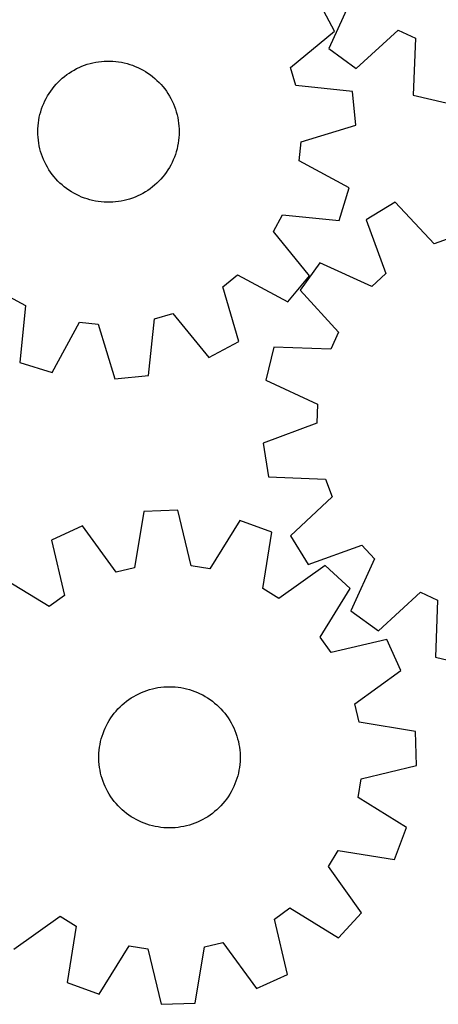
# Model space of a CAD drawing. Header units: millimetres. Extents: x 7 to 1243, y 7 to 1482.
# Tile 7 of 26: x 852 to 995, y 7 to 342. Entities that reach past the tile are written whole.
import ezdxf

# ---------------------------------------------------------------- set-up
doc = ezdxf.new("R2010")
doc.units = ezdxf.units.MM
doc.layers.add('CUT', color=7, linetype='CONTINUOUS', true_color=0x000000)

msp = doc.modelspace()

# ---------------------------------------------------------------- linework, layer by layer
at = {"layer": 'CUT'}
for p, q in [((965.502114, 349.467949), (957.423632, 331.856005)), ((959.359568, 337.743989), (953.95918, 347.938167)), ((966.746221, 325.0608), (981.040124, 338.142343)), ((981.040124, 338.142343), (986.875178, 335.441448)), ((944.378258, 325.455671), (959.359568, 337.743989)), ((986.875178, 335.441448), (986.151434, 316.078633)), ((957.423632, 331.856005), (966.746221, 325.0608)), ((870.928266, 324.578484), (871.793195, 325.037388)), ((871.793195, 325.037388), (872.676122, 325.460632)), ((872.676122, 325.460632), (873.575578, 325.847509)), ((873.575578, 325.847509), (874.490066, 326.197377)), ((874.490066, 326.197377), (875.418063, 326.509654)), ((875.418063, 326.509654), (876.358025, 326.783818)), ((876.358025, 326.783818), (877.308388, 327.019415)), ((877.308388, 327.019415), (878.267569, 327.216052)), ((878.267569, 327.216052), (879.233973, 327.373402)), ((879.233973, 327.373402), (880.205991, 327.491202)), ((880.205991, 327.491202), (881.182004, 327.569257)), ((881.182004, 327.569257), (882.160389, 327.607437)), ((882.160389, 327.607437), (883.139517, 327.605679)), ((883.139517, 327.605679), (884.117759, 327.563984)), ((884.117759, 327.563984), (885.093486, 327.482423)), ((885.093486, 327.482423), (886.065074, 327.361132)), ((886.065074, 327.361132), (887.030906, 327.200311)), ((887.030906, 327.200311), (887.989375, 327.00023)), ((887.989375, 327.00023), (888.938885, 326.76122)), ((888.938885, 326.76122), (889.877857, 326.48368)), ((889.877857, 326.48368), (890.804726, 326.168072)), ((890.804726, 326.168072), (891.717951, 325.814921)), ((891.717951, 325.814921), (892.616011, 325.424815)), ((892.616011, 325.424815), (893.497412, 324.998402)), ((893.497412, 324.998402), (894.360686, 324.536394)), ((946.221906, 319.295829), (944.378258, 325.455671)), ((866.19488, 321.122934), (866.922801, 321.777782)), ((866.922801, 321.777782), (867.676826, 322.402394)), ((867.676826, 322.402394), (868.455701, 322.995731)), ((868.455701, 322.995731), (869.258129, 323.556805)), ((869.258129, 323.556805), (870.082775, 324.084682)), ((870.082775, 324.084682), (870.928266, 324.578484)), ((894.360686, 324.536394), (895.204398, 324.039558)), ((895.204398, 324.039558), (896.027142, 323.508722)), ((896.027142, 323.508722), (896.82755, 322.944768)), ((896.82755, 322.944768), (897.604288, 322.348637)), ((897.604288, 322.348637), (898.356065, 321.72132)), ((898.356065, 321.72132), (899.081629, 321.063861)), ((862.987616, 317.43496), (863.567779, 318.223697)), ((863.567779, 318.223697), (864.17963, 318.988114)), ((864.17963, 318.988114), (864.822152, 319.726938)), ((864.822152, 319.726938), (865.494275, 320.438939)), ((865.494275, 320.438939), (866.19488, 321.122934)), ((899.081629, 321.063861), (899.779772, 320.377354)), ((899.779772, 320.377354), (900.449332, 319.662943)), ((900.449332, 319.662943), (901.089196, 318.921815)), ((901.089196, 318.921815), (901.698297, 318.155206)), ((901.698297, 318.155206), (902.275623, 317.364389)), ((965.490854, 317.258654), (946.221906, 319.295829)), ((861.002339, 314.063624), (861.446642, 314.936143)), ((861.446642, 314.936143), (861.926164, 315.789814)), ((861.926164, 315.789814), (862.440107, 316.623215)), ((862.440107, 316.623215), (862.987616, 317.43496)), ((902.275623, 317.364389), (902.820212, 316.550683)), ((902.820212, 316.550683), (903.331157, 315.715441)), ((903.331157, 315.715441), (903.80761, 314.860053)), ((903.80761, 314.860053), (904.248775, 313.985943)), ((966.579019, 305.773822), (965.490854, 317.258654)), ((986.151434, 316.078633), (997.364795, 313.368283)), ((859.591204, 310.414524), (859.88784, 311.347639)), ((859.88784, 311.347639), (860.222289, 312.267877)), ((860.222289, 312.267877), (860.593995, 313.173708)), ((860.593995, 313.173708), (861.002339, 314.063624)), ((904.248775, 313.985943), (904.65392, 313.094566)), ((904.65392, 313.094566), (905.02237, 312.187405)), ((905.02237, 312.187405), (905.353511, 311.265971)), ((905.353511, 311.265971), (905.646792, 310.331797)), ((858.932796, 307.553548), (859.113284, 308.515899)), ((859.113284, 308.515899), (859.332875, 309.470087)), ((859.332875, 309.470087), (859.591204, 310.414524)), ((905.646792, 310.331797), (905.901726, 309.386438)), ((905.901726, 309.386438), (906.117888, 308.431468)), ((906.117888, 308.431468), (906.294918, 307.468475)), ((858.606891, 303.6547), (858.628623, 304.633589)), ((858.628623, 304.633589), (858.690263, 305.610776)), ((858.690263, 305.610776), (858.79171, 306.584636)), ((858.79171, 306.584636), (858.932796, 307.553548)), ((906.294918, 307.468475), (906.432522, 306.499062)), ((906.432522, 306.499062), (906.53047, 305.524844)), ((906.53047, 305.524844), (906.5886, 304.547441)), ((948.035558, 300.153995), (966.579019, 305.773822)), ((858.625106, 302.67574), (858.606891, 303.6547)), ((858.683235, 301.698337), (858.625106, 302.67574)), ((858.781184, 300.724119), (858.683235, 301.698337)), ((906.523442, 301.612405), (906.421995, 300.638544)), ((906.585083, 302.589592), (906.523442, 301.612405)), ((906.606814, 303.568481), (906.585083, 302.589592)), ((906.5886, 304.547441), (906.606814, 303.568481)), ((858.918787, 299.754706), (858.781184, 300.724119)), ((859.095817, 298.791713), (858.918787, 299.754706)), ((859.311979, 297.836743), (859.095817, 298.791713)), ((906.100421, 298.707282), (905.88083, 297.753094)), ((906.280909, 299.669633), (906.100421, 298.707282)), ((906.421995, 300.638544), (906.280909, 299.669633)), ((947.381597, 293.75751), (948.035558, 300.153995)), ((859.566913, 296.891383), (859.311979, 297.836743)), ((859.860195, 295.957209), (859.566913, 296.891383)), ((860.191336, 295.035775), (859.860195, 295.957209)), ((860.559785, 294.128615), (860.191336, 295.035775)), ((904.991417, 294.955304), (904.61971, 294.049473)), ((905.325866, 295.875542), (904.991417, 294.955304)), ((905.622501, 296.808656), (905.325866, 295.875542)), ((905.88083, 297.753094), (905.622501, 296.808656)), ((860.96493, 293.237238), (860.559785, 294.128615)), ((861.406096, 292.363128), (860.96493, 293.237238)), ((861.882548, 291.50774), (861.406096, 292.363128)), ((862.393494, 290.672498), (861.882548, 291.50774)), ((903.287541, 291.433367), (902.773598, 290.599966)), ((903.767063, 292.287038), (903.287541, 291.433367)), ((904.211366, 293.159557), (903.767063, 292.287038)), ((904.61971, 294.049473), (904.211366, 293.159557)), ((964.40419, 284.501499), (947.381597, 293.75751)), ((862.938082, 289.858792), (862.393494, 290.672498)), ((863.515408, 289.067975), (862.938082, 289.858792)), ((864.124509, 288.301365), (863.515408, 289.067975)), ((864.764373, 287.560238), (864.124509, 288.301365)), ((901.034075, 288.235067), (900.391553, 287.496243)), ((901.645927, 288.999484), (901.034075, 288.235067)), ((902.226089, 289.788221), (901.645927, 288.999484)), ((902.773598, 290.599966), (902.226089, 289.788221)), ((865.433933, 286.845826), (864.764373, 287.560238)), ((866.132076, 286.15932), (865.433933, 286.845826)), ((866.85764, 285.501861), (866.132076, 286.15932)), ((867.609417, 284.874544), (866.85764, 285.501861)), ((868.386156, 284.278412), (867.609417, 284.874544)), ((897.536879, 284.820787), (896.758004, 284.22745)), ((898.290905, 285.445399), (897.536879, 284.820787)), ((899.018826, 286.100247), (898.290905, 285.445399)), ((899.719431, 286.784241), (899.018826, 286.100247)), ((900.391553, 287.496243), (899.719431, 286.784241)), ((961.014469, 273.474475), (964.40419, 284.501499)), ((869.186563, 283.714459), (868.386156, 284.278412)), ((870.009307, 283.183623), (869.186563, 283.714459)), ((870.853019, 282.686787), (870.009307, 283.183623)), ((871.716293, 282.224779), (870.853019, 282.686787)), ((872.597694, 281.798366), (871.716293, 282.224779)), ((873.495755, 281.40826), (872.597694, 281.798366)), ((874.408979, 281.055109), (873.495755, 281.40826)), ((891.638127, 281.375672), (890.72364, 281.025803)), ((892.537583, 281.762549), (891.638127, 281.375672)), ((893.42051, 282.185793), (892.537583, 281.762549)), ((894.285439, 282.644697), (893.42051, 282.185793)), ((895.13093, 283.138499), (894.285439, 282.644697)), ((895.955576, 283.666376), (895.13093, 283.138499)), ((896.758004, 284.22745), (895.955576, 283.666376)), ((875.335849, 280.7395), (874.408979, 281.055109)), ((876.27482, 280.461961), (875.335849, 280.7395)), ((877.22433, 280.222951), (876.27482, 280.461961)), ((878.182799, 280.02287), (877.22433, 280.222951)), ((879.148631, 279.862049), (878.182799, 280.02287)), ((880.120219, 279.740758), (879.148631, 279.862049)), ((881.095946, 279.659197), (880.120219, 279.740758)), ((882.074188, 279.617502), (881.095946, 279.659197)), ((883.053316, 279.615743), (882.074188, 279.617502)), ((884.031701, 279.653923), (883.053316, 279.615743)), ((885.007715, 279.731979), (884.031701, 279.653923)), ((885.979732, 279.849779), (885.007715, 279.731979)), ((886.946136, 280.007129), (885.979732, 279.849779)), ((887.905318, 280.203765), (886.946136, 280.007129)), ((888.85568, 280.439362), (887.905318, 280.203765)), ((889.795642, 280.713527), (888.85568, 280.439362)), ((890.72364, 281.025803), (889.795642, 280.713527)), ((979.971377, 279.635026), (970.137065, 273.604123)), ((993.177678, 265.456308), (979.971377, 279.635026)), ((938.67992, 269.719386), (941.73193, 275.378708)), ((941.73193, 275.378708), (961.014469, 273.474475)), ((970.137065, 273.604123), (976.786776, 255.404569)), ((950.864623, 254.653682), (938.67992, 269.719386)), ((999.209358, 267.683756), (993.177678, 265.456308)), ((954.439646, 259.084047), (947.661853, 249.748791)), ((972.066637, 251.038452), (954.439646, 259.084047)), ((921.441627, 250.841043), (926.427045, 254.901621)), ((926.427045, 254.901621), (943.51307, 245.763231)), ((943.51307, 245.763231), (950.864623, 254.653682)), ((976.786776, 255.404569), (972.066637, 251.038452)), ((926.933429, 232.259263), (921.441627, 250.841043)), ((947.661853, 249.748791), (960.770053, 235.47933)), ((848.714648, 247.538523), (854.37397, 244.486513)), ((854.37397, 244.486513), (852.469737, 225.203974)), ((898.291091, 239.996537), (904.450933, 241.840185)), ((904.450933, 241.840185), (916.739251, 226.858875)), ((863.496761, 221.814253), (872.752772, 238.836846)), ((872.752772, 238.836846), (879.149258, 238.182885)), ((879.149258, 238.182885), (884.769084, 219.639424)), ((896.253916, 220.727589), (898.291091, 239.996537)), ((960.770053, 235.47933), (958.080054, 229.639244)), ((916.739251, 226.858875), (926.933429, 232.259263)), ((938.715922, 230.326847), (936.026505, 219.108447)), ((958.080054, 229.639244), (938.715922, 230.326847)), ((852.469737, 225.203974), (863.496761, 221.814253)), ((884.769084, 219.639424), (896.253916, 220.727589)), ((936.026505, 219.108447), (953.597589, 210.941474)), ((953.597589, 210.941474), (953.347258, 204.516521)), ((953.347258, 204.516521), (935.193998, 197.74145)), ((935.193998, 197.74145), (937.002398, 186.347804)), ((937.002398, 186.347804), (956.361327, 185.526668)), ((956.361327, 185.526668), (958.588775, 179.494988)), ((958.588775, 179.494988), (944.410057, 166.288687)), ((894.598958, 174.50641), (891.427013, 155.391463)), ((906.128016, 174.9142), (894.598958, 174.50641)), ((910.642558, 156.071129), (906.128016, 174.9142)), ((927.234707, 171.486491), (916.989239, 155.040433)), ((938.042222, 167.45126), (927.234707, 171.486491)), ((873.78719, 169.596019), (863.291784, 164.807291)), ((885.169015, 153.914932), (873.78719, 169.596019)), ((935.002185, 148.314892), (938.042222, 167.45126)), ((863.291784, 164.807291), (867.676263, 145.933533)), ((944.410057, 166.288687), (950.440959, 156.454376)), ((950.440959, 156.454376), (968.640513, 163.104086)), ((968.640513, 163.104086), (973.006631, 158.383947)), ((973.006631, 158.383947), (964.961036, 140.756956)), ((891.427013, 155.391463), (885.169015, 153.914932)), ((916.989239, 155.040433), (910.642558, 156.071129)), ((956.230535, 156.207288), (940.471323, 144.933883)), ((964.671161, 148.343364), (956.230535, 156.207288)), ((862.45967, 142.174564), (845.943343, 152.306363)), ((940.471323, 144.933883), (935.002185, 148.314892)), ((954.539361, 131.827037), (964.671161, 148.343364)), ((867.676263, 145.933533), (862.45967, 142.174564)), ((974.296292, 133.979163), (988.565753, 147.087363)), ((988.565753, 147.087363), (994.405838, 144.397364)), ((994.405838, 144.397364), (993.718236, 125.033232)), ((964.961036, 140.756956), (974.296292, 133.979163)), ((958.29833, 126.610444), (954.539361, 131.827037)), ((977.172089, 130.994923), (958.29833, 126.610444)), ((981.960817, 120.499517), (977.172089, 130.994923)), ((993.718236, 125.033232), (1004.936636, 122.343815)), ((966.27973, 109.117692), (981.960817, 120.499517)), ((895.623855, 113.691568), (896.557414, 113.986801)), ((896.557414, 113.986801), (897.502238, 114.24371)), ((897.502238, 114.24371), (898.456755, 114.461867)), ((898.456755, 114.461867), (899.419376, 114.640909)), ((899.419376, 114.640909), (900.388499, 114.780538)), ((900.388499, 114.780538), (901.36251, 114.880522)), ((901.36251, 114.880522), (902.339789, 114.940694)), ((902.339789, 114.940694), (903.31871, 114.960954)), ((903.31871, 114.960954), (904.297641, 114.941268)), ((904.297641, 114.941268), (905.274956, 114.88167)), ((905.274956, 114.88167), (906.249026, 114.782258)), ((906.249026, 114.782258), (907.21823, 114.643198)), ((907.21823, 114.643198), (908.180956, 114.464721)), ((908.180956, 114.464721), (909.135601, 114.247124)), ((909.135601, 114.247124), (910.080576, 113.990769)), ((910.080576, 113.990769), (911.014308, 113.696084)), ((888.742274, 110.021966), (889.531882, 110.600943)), ((889.531882, 110.600943), (890.344449, 111.147231)), ((890.344449, 111.147231), (891.178621, 111.659921)), ((891.178621, 111.659921), (892.033012, 112.13816)), ((892.033012, 112.13816), (892.906198, 112.581151)), ((892.906198, 112.581151), (893.796726, 112.988158)), ((893.796726, 112.988158), (894.703115, 113.358502)), ((894.703115, 113.358502), (895.623855, 113.691568)), ((911.014308, 113.696084), (911.935244, 113.363559)), ((911.935244, 113.363559), (912.841849, 112.993746)), ((912.841849, 112.993746), (913.732616, 112.587263)), ((913.732616, 112.587263), (914.606062, 112.144784)), ((914.606062, 112.144784), (915.460733, 111.667047)), ((915.460733, 111.667047), (916.295207, 111.154847)), ((916.295207, 111.154847), (917.108094, 110.609035)), ((917.108094, 110.609035), (917.898042, 110.030522)), ((885.183151, 106.672289), (885.839093, 107.399225)), ((885.839093, 107.399225), (886.524139, 108.098801)), ((886.524139, 108.098801), (887.23715, 108.769853)), ((887.23715, 108.769853), (887.976939, 109.411264)), ((887.976939, 109.411264), (888.742274, 110.021966)), ((917.898042, 110.030522), (918.663735, 109.420269)), ((918.663735, 109.420269), (919.4039, 108.779293)), ((919.4039, 108.779293), (920.117305, 108.108659)), ((920.117305, 108.108659), (920.802761, 107.409485)), ((920.802761, 107.409485), (921.459129, 106.682935)), ((967.756261, 102.859694), (966.27973, 109.117692)), ((882.871505, 103.515785), (883.400621, 104.339636)), ((883.400621, 104.339636), (883.9629, 105.141221)), ((883.9629, 105.141221), (884.557407, 105.919203)), ((884.557407, 105.919203), (885.183151, 106.672289)), ((921.459129, 106.682935), (922.085316, 105.930216)), ((922.085316, 105.930216), (922.680279, 105.152582)), ((922.680279, 105.152582), (923.243029, 104.351328)), ((923.243029, 104.351328), (923.772628, 103.527787)), ((881.103431, 100.025635), (881.49166, 100.924508)), ((881.49166, 100.924508), (881.916229, 101.806798)), ((881.916229, 101.806798), (882.376433, 102.671037)), ((882.376433, 102.671037), (882.871505, 103.515785)), ((923.772628, 103.527787), (924.268196, 102.68333)), ((924.268196, 102.68333), (924.728906, 101.819362)), ((924.728906, 101.819362), (925.153994, 100.937321)), ((925.153994, 100.937321), (925.54275, 100.038676)), ((986.871208, 99.68775), (967.756261, 102.859694)), ((879.925916, 96.294591), (880.162941, 97.244598)), ((880.162941, 97.244598), (880.438518, 98.184147)), ((880.438518, 98.184147), (880.752189, 99.111674)), ((880.752189, 99.111674), (881.103431, 100.025635)), ((925.54275, 100.038676), (925.894529, 99.124921)), ((925.894529, 99.124921), (926.208743, 98.197579)), ((926.208743, 98.197579), (926.484872, 97.258192)), ((926.484872, 97.258192), (926.722454, 96.308323)), ((987.278997, 88.158692), (986.871208, 99.68775)), ((879.449776, 93.3977), (879.569037, 94.36954)), ((879.569037, 94.36954), (879.727838, 95.335706)), ((879.727838, 95.335706), (879.925916, 96.294591)), ((926.722454, 96.308323), (926.921095, 95.349555)), ((926.921095, 95.349555), (927.080464, 94.383482)), ((927.080464, 94.383482), (927.200295, 93.411713)), ((879.330604, 91.443478), (879.370254, 92.421805)), ((879.330891, 90.464349), (879.330604, 91.443478)), ((879.371115, 89.486045), (879.330891, 90.464349)), ((879.370254, 92.421805), (879.449776, 93.3977)), ((927.200295, 93.411713), (927.28039, 92.435864)), ((927.28039, 92.435864), (927.320614, 91.457561)), ((927.320901, 90.478431), (927.281251, 89.500105)), ((927.320614, 91.457561), (927.320901, 90.478431)), ((879.45121, 88.510197), (879.371115, 89.486045)), ((879.571041, 87.538428), (879.45121, 88.510197)), ((879.73041, 86.572355), (879.571041, 87.538428)), ((927.082468, 87.55237), (926.923667, 86.586204)), ((927.201729, 88.52421), (927.082468, 87.55237)), ((927.281251, 89.500105), (927.201729, 88.52421)), ((968.435926, 83.644149), (987.278997, 88.158692)), ((879.929051, 85.613586), (879.73041, 86.572355)), ((880.166633, 84.663718), (879.929051, 85.613586)), ((880.442762, 83.724331), (880.166633, 84.663718)), ((880.756976, 82.796988), (880.442762, 83.724331)), ((926.212987, 83.737762), (925.899316, 82.810236)), ((926.488564, 84.677311), (926.212987, 83.737762)), ((926.725589, 85.627319), (926.488564, 84.677311)), ((926.923667, 86.586204), (926.725589, 85.627319)), ((881.108755, 81.883234), (880.756976, 82.796988)), ((881.497511, 80.984589), (881.108755, 81.883234)), ((881.922599, 80.102548), (881.497511, 80.984589)), ((925.159845, 80.997401), (924.735276, 80.115111)), ((925.548074, 81.896275), (925.159845, 80.997401)), ((925.899316, 82.810236), (925.548074, 81.896275)), ((967.405231, 77.297468), (968.435926, 83.644149)), ((882.383309, 79.23858), (881.922599, 80.102548)), ((882.878877, 78.394123), (882.383309, 79.23858)), ((883.408476, 77.570582), (882.878877, 78.394123)), ((883.971226, 76.769327), (883.408476, 77.570582)), ((923.250884, 77.582273), (922.688605, 76.780689)), ((923.78, 78.406125), (923.250884, 77.582273)), ((924.275072, 79.250873), (923.78, 78.406125)), ((924.735276, 80.115111), (924.275072, 79.250873)), ((983.851288, 67.052), (967.405231, 77.297468)), ((884.566189, 75.991694), (883.971226, 76.769327)), ((885.192376, 75.238975), (884.566189, 75.991694)), ((885.848744, 74.512424), (885.192376, 75.238975)), ((886.5342, 73.81325), (885.848744, 74.512424)), ((887.247605, 73.142617), (886.5342, 73.81325)), ((920.127366, 73.823108), (919.414355, 73.152056)), ((920.812412, 74.522685), (920.127366, 73.823108)), ((921.468354, 75.249621), (920.812412, 74.522685)), ((922.094098, 76.002707), (921.468354, 75.249621)), ((922.688605, 76.780689), (922.094098, 76.002707)), ((887.98777, 72.501641), (887.247605, 73.142617)), ((888.753463, 71.891388), (887.98777, 72.501641)), ((889.543411, 71.312874), (888.753463, 71.891388)), ((890.356298, 70.767063), (889.543411, 71.312874)), ((891.190772, 70.254863), (890.356298, 70.767063)), ((916.307056, 70.774679), (915.472884, 70.261989)), ((917.119623, 71.320967), (916.307056, 70.774679)), ((917.909231, 71.899944), (917.119623, 71.320967)), ((918.674566, 72.510646), (917.909231, 71.899944)), ((919.414355, 73.152056), (918.674566, 72.510646)), ((892.045443, 69.777126), (891.190772, 70.254863)), ((892.918889, 69.334647), (892.045443, 69.777126)), ((893.809656, 68.928163), (892.918889, 69.334647)), ((894.716261, 68.558351), (893.809656, 68.928163)), ((895.637197, 68.225825), (894.716261, 68.558351)), ((896.570929, 67.93114), (895.637197, 68.225825)), ((897.515904, 67.674786), (896.570929, 67.93114)), ((898.470549, 67.457189), (897.515904, 67.674786)), ((899.433275, 67.278712), (898.470549, 67.457189)), ((900.402479, 67.139652), (899.433275, 67.278712)), ((901.376549, 67.04024), (900.402479, 67.139652)), ((902.353863, 66.980641), (901.376549, 67.04024)), ((903.332795, 66.960956), (902.353863, 66.980641)), ((904.311716, 66.981216), (903.332795, 66.960956)), ((905.288995, 67.041388), (904.311716, 66.981216)), ((906.263006, 67.141372), (905.288995, 67.041388)), ((907.232129, 67.281001), (906.263006, 67.141372)), ((908.19475, 67.460043), (907.232129, 67.281001)), ((909.149267, 67.6782), (908.19475, 67.460043)), ((910.094091, 67.935109), (909.149267, 67.6782)), ((911.02765, 68.230342), (910.094091, 67.935109)), ((911.94839, 68.563408), (911.02765, 68.230342)), ((912.854779, 68.933752), (911.94839, 68.563408)), ((913.745307, 69.340759), (912.854779, 68.933752)), ((914.618493, 69.78375), (913.745307, 69.340759)), ((915.472884, 70.261989), (914.618493, 69.78375)), ((979.816057, 56.244485), (983.851288, 67.052)), ((957.298681, 53.815385), (960.679689, 59.284523)), ((960.679689, 59.284523), (979.816057, 56.244485)), ((968.572086, 38.056173), (957.298681, 53.815385)), ((850.42097, 25.714621), (866.180182, 36.988026)), ((866.180182, 36.988026), (871.64932, 33.607018)), ((938.975242, 35.988377), (944.191835, 39.747346)), ((944.191835, 39.747346), (960.708162, 29.615547)), ((960.708162, 29.615547), (968.572086, 38.056173)), ((871.64932, 33.607018), (868.609283, 14.47065)), ((943.359721, 17.114619), (938.975242, 35.988377)), ((879.416798, 10.435419), (889.662266, 26.881477)), ((889.662266, 26.881477), (896.008946, 25.850781)), ((915.224492, 26.530447), (921.48249, 28.006977)), ((921.48249, 28.006977), (932.864315, 12.325891)), ((896.008946, 25.850781), (900.523489, 7.00771)), ((912.052547, 7.4155), (915.224492, 26.530447)), ((932.864315, 12.325891), (943.359721, 17.114619)), ((868.609283, 14.47065), (879.416798, 10.435419)), ((900.523489, 7.00771), (912.052547, 7.4155))]:
    msp.add_line(p, q, dxfattribs=at)

doc.saveas('drawing.dxf')
